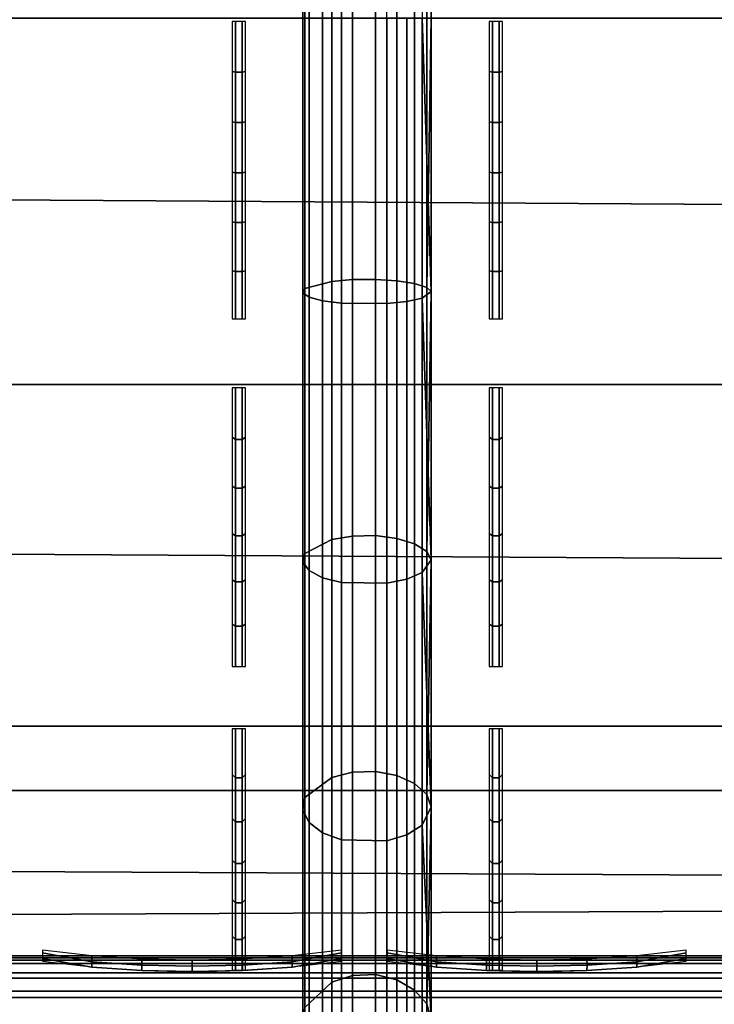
# Model space of a CAD drawing. Header units: inches. Extents: x 0 to 46, y -28.1 to 0.
# Tile 178 of 256: x 22.855 to 23.395, y -27.676 to -26.911. Entities that reach past the tile are written whole.
import ezdxf

# ---------------------------------------------------------------- set-up
doc = ezdxf.new("R2010")
doc.units = ezdxf.units.IN
doc.header["$LTSCALE"] = 0.03937
doc.header["$MEASUREMENT"] = 0
for name, color, linetype in [('A-FURN-3-ST', 151, 'Continuous'), ('A-FURN-3-ST-SEAM', 250, 'Continuous'), ('A-FURN-3-STITCH', 15, 'Continuous')]:
    doc.layers.add(name, color=color, linetype=linetype)

msp = doc.modelspace()

# ---------------------------------------------------------------- meshes
at = {"layer": 'A-FURN-3-ST'}
mesh = msp.add_polyface(dxfattribs=at)
corners = [(0.25, -5.45916, 18), (45.75, -5.45916, 18), (0.25, -5.17459, 17.96255), (45.75, -5.17459, 17.96255), (0.25, -4.9094, 17.85277), (45.75, -4.9094, 17.85277), (0.25, -4.68164, 17.67812), (45.75, -4.68164, 17.67812), (0.25, -4.50681, 17.45049), (45.75, -4.50681, 17.45049), (0.25, -4.39682, 17.18538), (45.75, -4.39682, 17.18538), (0.25, -4.35916, 16.90085), (45.75, -4.35038, 5.50038), (0.25, -4.35038, 5.50038), (0.25, -4.38833, 5.30892), (45.75, -4.38833, 5.30892), (0.25, -4.4967, 5.14658), (45.75, -4.4967, 5.14658), (0.25, -4.65895, 5.0381), (45.75, -4.65895, 5.0381), (0.25, -4.85038, 5), (0.25, -27.51, 5), (0.125, -4.85038, 5.03349), (0.125, -27.51, 5.03349), (0.03349, -4.85038, 5.125), (0.03349, -4.50385, 5.35669), (0.125, -4.38388, 5.50036), (0.125, -4.41929, 5.32172), (0.125, -4.52039, 5.17026), (0.125, -4.67178, 5.06904), (0.03349, -4.48416, 16.90075), (0.125, -4.39265, 16.90082), (0.125, -4.42917, 17.17669), (0.03349, -5.20693, 17.84181), (0.125, -5.45916, 17.96651), (0.125, -5.18326, 17.9302), (0.03349, -4.76999, 17.58969), (0.125, -4.70531, 17.65442), (0.125, -4.53581, 17.43373), (0.03349, -4.61503, 17.38793), (0.03349, -4.51754, 17.15295), (0.125, -4.92614, 17.82376), (0.125, -26.91, 17.96651), (0.25, -26.91, 18)]
mesh.append_faces([[corners[k] for k in face] for face in [(0, 1, 2), (2, 3, 4), (4, 5, 6), (6, 7, 8), (8, 9, 10), (10, 11, 12), (12, 13, 14), (14, 13, 15), (15, 16, 17), (17, 18, 19), (19, 20, 21), (21, 22, 23), (23, 24, 25), (26, 27, 28), (28, 27, 14), (28, 14, 15), (28, 15, 29), (29, 15, 17), (29, 17, 30), (30, 17, 19), (30, 19, 23), (23, 19, 21), (23, 25, 30), (27, 31, 32), (27, 32, 14), (14, 32, 12), (31, 33, 32), (32, 33, 10), (32, 10, 12), (34, 35, 36), (37, 38, 39, 40), (40, 39, 33, 41), (35, 0, 36), (36, 0, 2), (36, 2, 42), (42, 2, 4), (42, 4, 38), (38, 4, 6), (38, 6, 39), (39, 6, 8), (39, 8, 33), (33, 8, 10), (35, 43, 0), (44, 1, 0)]])
mesh = msp.add_polyface(dxfattribs=at)
corners = [(45.875, -4.85038, 5.03349), (45.875, -27.51, 5.03349), (45.75, -4.85038, 5), (45.75, -4.35038, 5.50038), (45.875, -4.38388, 5.50036), (45.75, -4.38833, 5.30892), (45.875, -4.41929, 5.32172), (45.75, -4.4967, 5.14658), (45.875, -4.52039, 5.17026), (45.75, -4.65895, 5.0381), (45.875, -4.67178, 5.06904), (45.96651, -4.70681, 5.15357), (45.96651, -4.47538, 5.50029), (45.96651, -4.50385, 5.35669), (45.96651, -4.58512, 5.23494), (45.75, -4.35916, 16.90085), (45.875, -4.39265, 16.90082), (45.75, -5.45916, 18), (45.875, -5.45916, 17.96651), (45.75, -5.17459, 17.96255), (45.875, -5.18326, 17.9302), (45.75, -4.9094, 17.85277), (45.875, -4.92614, 17.82376), (45.75, -4.68164, 17.67812), (45.875, -4.70531, 17.65442), (45.75, -4.50681, 17.45049), (45.875, -4.53581, 17.43373), (45.75, -4.39682, 17.18538), (45.875, -4.42917, 17.17669), (45.96651, -4.51754, 17.15295), (45.96651, -5.45916, 17.875), (45.75, -26.91, 18), (45.875, -26.91, 17.96651), (0.25, -5.17459, 17.96255), (0.25, -4.9094, 17.85277), (0.25, -4.68164, 17.67812), (0.25, -4.50681, 17.45049), (0.25, -4.39682, 17.18538), (0.25, -4.35916, 16.90085), (0.25, -4.38833, 5.30892), (0.25, -4.4967, 5.14658), (0.25, -4.65895, 5.0381), (0.25, -4.85038, 5), (45.75, -27.51, 5)]
mesh.append_faces([[corners[k] for k in face] for face in [(0, 1, 2), (3, 4, 5), (5, 4, 6), (5, 6, 7), (7, 6, 8), (7, 8, 9), (9, 8, 10), (9, 10, 2), (2, 10, 0), (0, 10, 11), (12, 6, 4), (8, 6, 13, 14), (3, 15, 4), (4, 15, 16), (4, 16, 12), (17, 18, 19), (19, 18, 20), (19, 20, 21), (21, 20, 22), (21, 22, 23), (23, 22, 24), (23, 24, 25), (25, 24, 26), (25, 26, 27), (27, 26, 28), (27, 28, 15), (15, 28, 16), (16, 28, 29), (18, 30, 20), (17, 31, 18), (18, 32, 30), (33, 17, 19), (34, 19, 21), (35, 21, 23), (36, 23, 25), (37, 25, 27), (38, 27, 15), (15, 3, 38), (39, 3, 5), (40, 5, 7), (41, 7, 9), (42, 9, 2), (2, 43, 42)]])
mesh = msp.add_polyface(dxfattribs=at)
corners = [(0.25, -4.85038, 5), (45.75, -27.51, 5), (0.25, -27.51, 5), (0.125, -4.85038, 5.03349), (0.125, -27.51, 5.03349), (0.25, -28.01, 5.5), (0.125, -27.97651, 5.5), (0.25, -27.97194, 5.30866), (0.125, -27.941, 5.32148), (0.25, -27.86356, 5.14645), (0.125, -27.83987, 5.17013), (0.25, -27.70134, 5.03806), (0.125, -27.68853, 5.069), (0.03349, -27.65351, 5.15355), (0.03349, -27.885, 5.5), (0.25, -28.01, 16.9), (0.125, -27.97651, 16.9), (0.25, -26.91, 18), (0.125, -26.91, 17.96651), (0.25, -27.1947, 17.96252), (0.125, -27.18603, 17.93017), (0.25, -27.46, 17.85263), (0.125, -27.44325, 17.82362), (0.25, -27.68782, 17.67782), (0.125, -27.66414, 17.65413), (0.25, -27.86263, 17.45), (0.125, -27.83362, 17.43325), (0.25, -27.97252, 17.1847), (0.125, -27.94017, 17.17603), (0.03349, -27.85178, 17.15235), (0.03349, -26.91, 17.875), (0.03349, -27.59943, 17.58943), (0.03349, -27.75438, 17.3875), (0.125, -5.45916, 17.96651), (0.25, -5.45916, 18), (45.75, -28.01, 16.9), (45.75, -27.97252, 17.1847), (45.75, -27.86263, 17.45), (45.75, -27.68782, 17.67782), (45.75, -27.46, 17.85263), (45.75, -27.1947, 17.96252), (45.75, -27.70134, 5.03806), (45.75, -27.86356, 5.14645), (45.75, -27.97194, 5.30866)]
mesh.append_faces([[corners[k] for k in face] for face in [(0, 1, 2), (3, 2, 4), (5, 6, 7), (7, 6, 8), (7, 8, 9), (9, 8, 10), (9, 10, 11), (11, 10, 12), (11, 12, 2), (2, 12, 4), (4, 12, 13), (14, 8, 6), (5, 15, 6), (6, 15, 16), (6, 16, 14), (17, 18, 19), (19, 18, 20), (19, 20, 21), (21, 20, 22), (21, 22, 23), (23, 22, 24), (23, 24, 25), (25, 24, 26), (25, 26, 27), (27, 26, 28), (27, 28, 15), (15, 28, 16), (16, 28, 29), (18, 30, 20), (24, 31, 32, 26), (26, 32, 29, 28), (33, 30, 18), (34, 18, 17), (15, 35, 27), (27, 36, 25), (25, 37, 23), (23, 38, 21), (21, 39, 19), (19, 40, 17), (5, 35, 15), (2, 1, 11), (11, 41, 9), (9, 42, 7), (7, 43, 5)]])
mesh = msp.add_polyface(dxfattribs=at)
corners = [(45.875, -4.85038, 5.03349), (45.96651, -27.51, 5.125), (45.875, -27.51, 5.03349), (45.75, -4.85038, 5), (45.75, -27.51, 5), (45.96651, -27.85646, 5.35649), (45.875, -27.97651, 5.5), (45.875, -27.941, 5.32148), (45.75, -28.01, 5.5), (45.75, -27.97194, 5.30866), (45.875, -27.83987, 5.17013), (45.75, -27.86356, 5.14645), (45.875, -27.68853, 5.069), (45.75, -27.70134, 5.03806), (45.96651, -27.65351, 5.15355), (45.96651, -27.77517, 5.23483), (45.96651, -27.885, 16.9), (45.875, -27.97651, 16.9), (45.75, -28.01, 16.9), (45.875, -27.94017, 17.17603), (45.75, -27.97252, 17.1847), (45.96651, -27.16235, 17.84178), (45.875, -26.91, 17.96651), (45.875, -27.18603, 17.93017), (45.75, -26.91, 18), (45.75, -27.1947, 17.96252), (45.875, -27.44325, 17.82362), (45.75, -27.46, 17.85263), (45.875, -27.66414, 17.65413), (45.75, -27.68782, 17.67782), (45.875, -27.83362, 17.43325), (45.75, -27.86263, 17.45), (45.875, -5.45916, 17.96651), (0.25, -27.97252, 17.1847), (0.25, -27.86263, 17.45), (0.25, -27.68782, 17.67782), (0.25, -27.46, 17.85263), (0.25, -27.1947, 17.96252), (0.25, -26.91, 18), (0.25, -28.01, 5.5), (0.25, -27.70134, 5.03806), (0.25, -27.86356, 5.14645), (0.25, -27.97194, 5.30866), (45.75, -5.45916, 18)]
mesh.append_faces([[corners[k] for k in face] for face in [(0, 1, 2), (3, 2, 4), (5, 6, 7), (7, 6, 8), (7, 8, 9), (7, 9, 10), (10, 9, 11), (10, 11, 12), (12, 11, 13), (12, 13, 2), (2, 13, 4), (2, 1, 12), (12, 14, 15, 10), (6, 16, 17), (6, 17, 8), (8, 17, 18), (16, 19, 17), (17, 19, 20), (17, 20, 18), (21, 22, 23), (22, 24, 23), (23, 24, 25), (23, 25, 26), (26, 25, 27), (26, 27, 28), (28, 27, 29), (28, 29, 30), (30, 29, 31), (30, 31, 19), (19, 31, 20), (32, 24, 22), (33, 18, 20), (34, 20, 31), (35, 31, 29), (36, 29, 27), (37, 27, 25), (38, 25, 24), (8, 18, 39), (40, 4, 13), (41, 13, 11), (42, 11, 9), (39, 9, 8), (24, 43, 38)]])
at = {"layer": 'A-FURN-3-ST-SEAM'}
mesh = msp.add_polyface(dxfattribs=at)
corners = [(23.175, -26.91, 18), (23.16794, -23.33486, 18.02554), (23.16794, -26.91, 18.02554), (23.175, -27.12256, 17.97905), (23.16794, -27.12756, 18.00408), (23.175, -27.33095, 17.91627), (23.10543, -27.13149, 18.02402), (23.1405, -27.13174, 18.02529), (23.1405, -26.91, 18.04716), (23.10543, -26.91, 18.04586), (23.1405, -23.33486, 18.04716), (23.10543, -23.33486, 18.04586), (23.09052, -23.33486, 18.03618), (23.09052, -26.91, 18.03618), (23.09052, -27.12961, 18.01452), (23.07526, -27.1235, 17.98347), (23.08012, -27.12681, 18.00031), (23.08012, -26.91, 18.02169), (23.07526, -26.91, 18.00452), (23.08012, -23.33486, 18.02169), (23.07526, -23.33486, 18.00452), (23.07686, -23.33486, 17.98681), (23.07686, -26.91, 17.98681), (23.07686, -27.12007, 17.9661), (23.1484, -27.11417, 17.93613), (23.13168, -27.11305, 17.93044), (23.13168, -26.91, 17.95046), (23.1484, -26.91, 17.95626), (23.13168, -23.33486, 17.95046), (23.1484, -23.33486, 17.95626), (23.16218, -23.33486, 17.96752), (23.16218, -26.91, 17.96752), (23.16218, -27.11634, 17.94717), (23.17155, -27.32431, 17.90022), (23.17155, -27.11926, 17.962), (23.17155, -26.91, 17.98263), (23.175, -23.33486, 18), (23.114, -23.33486, 17.95149), (23.114, -26.91, 17.95149), (23.114, -27.11324, 17.93144), (23.13168, -27.312, 17.8705), (23.114, -27.31239, 17.87144), (23.17155, -23.33486, 17.98263), (23.09784, -27.11466, 17.93863), (23.09784, -26.91, 17.95881), (23.09784, -23.33486, 17.95881), (23.15625, -27.13016, 18.01729), (23.15625, -26.91, 18.039)]
mesh.append_faces([[corners[k] for k in face] for face in [(0, 1, 2), (0, 2, 3), (3, 2, 4), (3, 4, 5), (6, 7, 8, 9), (9, 8, 10, 11), (11, 12, 13, 9), (9, 13, 14, 6), (15, 16, 17, 18), (18, 17, 19, 20), (20, 21, 22, 18), (18, 22, 23, 15), (24, 25, 26, 27), (27, 26, 28, 29), (29, 30, 31, 27), (27, 31, 32, 24), (3, 33, 34), (3, 34, 0), (0, 34, 35), (0, 35, 36), (37, 28, 26, 38), (38, 26, 25, 39), (39, 25, 40, 41), (34, 32, 31, 35), (35, 31, 30, 42), (39, 43, 44, 38), (38, 44, 45, 37), (43, 23, 22, 44), (44, 22, 21, 45), (16, 14, 13, 17), (17, 13, 12, 19), (7, 46, 47, 8), (46, 4, 2, 47)]])
mesh = msp.add_polyface(dxfattribs=at)
corners = [(23.175, -27.33095, 17.91627), (23.16794, -27.12756, 18.00408), (23.16794, -27.34073, 17.93986), (23.175, -27.52283, 17.8134), (23.16794, -27.53705, 17.83462), (23.10543, -27.54837, 17.85149), (23.1405, -27.54909, 17.85257), (23.1405, -27.349, 17.95983), (23.10543, -27.3485, 17.95863), (23.1405, -27.13174, 18.02529), (23.10543, -27.13149, 18.02402), (23.09052, -27.12961, 18.01452), (23.09052, -27.3448, 17.94969), (23.09052, -27.54297, 17.84345), (23.07526, -27.52534, 17.81717), (23.08012, -27.5349, 17.83142), (23.08012, -27.33926, 17.93631), (23.07526, -27.33268, 17.92044), (23.08012, -27.12681, 18.00031), (23.07526, -27.1235, 17.98347), (23.07686, -27.12007, 17.9661), (23.07686, -27.32591, 17.90408), (23.07686, -27.51547, 17.80246), (23.1484, -27.49845, 17.77709), (23.13168, -27.49522, 17.77228), (23.13168, -27.312, 17.8705), (23.1484, -27.31422, 17.87585), (23.13168, -27.11305, 17.93044), (23.1484, -27.11417, 17.93613), (23.16218, -27.11634, 17.94717), (23.16218, -27.31852, 17.88626), (23.16218, -27.50472, 17.78644), (23.17155, -27.67577, 17.66537), (23.17155, -27.51314, 17.79899), (23.17155, -27.32431, 17.90022), (23.175, -27.12256, 17.97905), (23.114, -27.31239, 17.87144), (23.114, -27.49579, 17.77313), (23.13168, -27.65301, 17.64262), (23.114, -27.65374, 17.64335), (23.17155, -27.11926, 17.962), (23.09784, -27.11466, 17.93863), (23.114, -27.11324, 17.93144), (23.09784, -27.31519, 17.87821), (23.09784, -27.49987, 17.77921), (23.15625, -27.13016, 18.01729), (23.15625, -27.34588, 17.9523), (23.15625, -27.54455, 17.8458)]
mesh.append_faces([[corners[k] for k in face] for face in [(0, 1, 2), (0, 2, 3), (3, 2, 4), (5, 6, 7, 8), (8, 7, 9, 10), (10, 11, 12, 8), (8, 12, 13, 5), (14, 15, 16, 17), (17, 16, 18, 19), (19, 20, 21, 17), (17, 21, 22, 14), (23, 24, 25, 26), (26, 25, 27, 28), (28, 29, 30, 26), (26, 30, 31, 23), (3, 32, 33), (3, 33, 0), (0, 33, 34), (0, 34, 35), (36, 25, 24, 37), (37, 24, 38, 39), (29, 40, 34, 30), (30, 34, 33, 31), (41, 42, 36, 43), (43, 36, 37, 44), (20, 41, 43, 21), (21, 43, 44, 22), (11, 18, 16, 12), (12, 16, 15, 13), (45, 9, 7, 46), (46, 7, 6, 47), (1, 45, 46, 2), (2, 46, 47, 4)]])
mesh = msp.add_polyface(dxfattribs=at)
corners = [(23.175, -27.52283, 17.8134), (23.16794, -27.53705, 17.83462), (23.175, -27.68795, 17.67775), (23.16794, -27.70612, 17.6957), (23.175, -27.82342, 17.51285), (23.16794, -27.84463, 17.52708), (23.10543, -27.8615, 17.5384), (23.1405, -27.86258, 17.53912), (23.1405, -27.72141, 17.71098), (23.10543, -27.72049, 17.71006), (23.1405, -27.54909, 17.85257), (23.10543, -27.54837, 17.85149), (23.09052, -27.54297, 17.84345), (23.09052, -27.71364, 17.70322), (23.09052, -27.85346, 17.53301), (23.07526, -27.82718, 17.51537), (23.08012, -27.84144, 17.52494), (23.08012, -27.7034, 17.69298), (23.07526, -27.69125, 17.68084), (23.08012, -27.5349, 17.83142), (23.07526, -27.52534, 17.81717), (23.07686, -27.51547, 17.80246), (23.07686, -27.67872, 17.66832), (23.07686, -27.81247, 17.5055), (23.1484, -27.7871, 17.48848), (23.13168, -27.78229, 17.48525), (23.13168, -27.65301, 17.64262), (23.1484, -27.65711, 17.64672), (23.13168, -27.49522, 17.77228), (23.1484, -27.49845, 17.77709), (23.16218, -27.50472, 17.78644), (23.16218, -27.66508, 17.65468), (23.16218, -27.79645, 17.49475), (23.17155, -27.809, 17.50317), (23.17155, -27.67577, 17.66537), (23.114, -27.65374, 17.64335), (23.114, -27.78314, 17.48582), (23.13168, -27.88046, 17.30196), (23.114, -27.88141, 17.30235), (23.17155, -27.51314, 17.79899), (23.09784, -27.49987, 17.77921), (23.114, -27.49579, 17.77313), (23.09784, -27.65892, 17.64853), (23.09784, -27.78922, 17.4899), (23.15625, -27.54455, 17.8458), (23.15625, -27.71564, 17.70522), (23.15625, -27.85581, 17.53458)]
mesh.append_faces([[corners[k] for k in face] for face in [(0, 1, 2), (2, 1, 3), (2, 3, 4), (4, 3, 5), (6, 7, 8, 9), (9, 8, 10, 11), (11, 12, 13, 9), (9, 13, 14, 6), (15, 16, 17, 18), (18, 17, 19, 20), (20, 21, 22, 18), (18, 22, 23, 15), (24, 25, 26, 27), (27, 26, 28, 29), (29, 30, 31, 27), (27, 31, 32, 24), (4, 33, 2), (2, 33, 34), (2, 34, 0), (35, 26, 25, 36), (36, 25, 37, 38), (30, 39, 34, 31), (31, 34, 33, 32), (40, 41, 35, 42), (42, 35, 36, 43), (21, 40, 42, 22), (22, 42, 43, 23), (12, 19, 17, 13), (13, 17, 16, 14), (44, 10, 8, 45), (45, 8, 7, 46), (1, 44, 45, 3), (3, 45, 46, 5)]])
mesh = msp.add_polyface(dxfattribs=at)
corners = [(34.5, -27.63855, 17.67058), (36.375, -27.6444, 17.65387), (34.5, -27.6444, 17.65387), (9.625, -27.63855, 17.67058), (9.625, -27.6444, 17.65387), (7.75, -27.63855, 17.67058), (9.625, -27.67102, 17.631), (9.625, -27.65579, 17.64021), (34.5, -27.65579, 17.64021), (34.5, -27.67102, 17.631), (36.375, -27.65579, 17.64021), (36.375, -27.67102, 17.631), (36.375, -27.68838, 17.6276), (34.5, -27.68838, 17.6276), (9.625, -27.68838, 17.6276), (9.625, -27.72072, 17.64061), (9.625, -27.70575, 17.63109), (34.5, -27.70575, 17.63109), (34.5, -27.72072, 17.64061), (36.375, -27.70575, 17.63109), (36.375, -27.72072, 17.64061), (36.375, -27.73757, 17.67127), (34.5, -27.73757, 17.67127), (9.625, -27.73757, 17.67127), (9.625, -27.72945, 17.70535), (9.625, -27.73667, 17.68903), (34.5, -27.73667, 17.68903), (34.5, -27.72945, 17.70535), (7.75, -27.64196, 17.69685), (9.625, -27.64196, 17.69685), (34.5, -27.64196, 17.69685), (36.375, -27.63855, 17.67058), (36.375, -27.73667, 17.68903), (7.75, -27.70575, 17.63109), (7.75, -27.68838, 17.6276), (7.75, -27.65579, 17.64021), (7.75, -27.6444, 17.65387), (34.5, -27.65165, 17.71182), (9.625, -27.65165, 17.71182), (7.75, -27.65165, 17.71182), (34.5, -27.6661, 17.7221), (9.625, -27.6661, 17.7221), (7.75, -27.6661, 17.7221), (34.5, -27.70101, 17.72573), (9.625, -27.70101, 17.72573), (7.75, -27.70101, 17.72573), (34.5, -27.71712, 17.71823), (9.625, -27.71712, 17.71823), (7.75, -27.71712, 17.71823), (7.75, -27.72945, 17.70535)]
mesh.append_faces([[corners[k] for k in face] for face in [(0, 1, 2), (0, 2, 3), (3, 2, 4), (3, 4, 5), (3, 28, 29), (3, 29, 0), (0, 29, 30), (0, 30, 31)]])
mesh.append_faces([[corners[k] for k in face] for face in [(6, 7, 8, 9), (9, 8, 10, 11), (11, 12, 13, 9), (9, 13, 14, 6), (15, 16, 17, 18), (18, 17, 19, 20), (20, 21, 22, 18), (18, 22, 23, 15), (24, 25, 26, 27), (21, 32, 26, 22), (22, 26, 25, 23), (12, 19, 17, 13), (13, 17, 16, 14), (14, 16, 33, 34), (2, 8, 7, 4), (4, 7, 35, 36), (37, 30, 29, 38), (38, 29, 28, 39), (40, 37, 38, 41), (41, 38, 39, 42), (43, 40, 41, 44), (44, 41, 42, 45), (46, 43, 44, 47), (47, 44, 45, 48), (27, 46, 47, 24), (24, 47, 48, 49)]], dxfattribs={"vtx0": -1, "vtx2": -1})
at = {"layer": 'A-FURN-3-STITCH'}
mesh = msp.add_polymesh((7, 4), dxfattribs=at)
for k, corner in enumerate([(23.02038, -27.1437, 17.97452), (23.02299, -27.14369, 17.97449), (23.02819, -27.14369, 17.97449), (23.0308, -27.1437, 17.97452), (23.02038, -27.10641, 17.98631), (23.02299, -27.10691, 17.99079), (23.02819, -27.10691, 17.99079), (23.0308, -27.10641, 17.98631), (23.02038, -27.06832, 17.99514), (23.02299, -27.06882, 17.99962), (23.02819, -27.06882, 17.99962), (23.0308, -27.06832, 17.99514), (23.02038, -27.02966, 18.00095), (23.02299, -27.03015, 18.00544), (23.02819, -27.03015, 18.00544), (23.0308, -27.02966, 18.00095), (23.02038, -26.99065, 18.00372), (23.02299, -26.99115, 18.0082), (23.02819, -26.99115, 18.0082), (23.0308, -26.99065, 18.00372), (23.02038, -26.95155, 18.00342), (23.02299, -26.95205, 18.0079), (23.02819, -26.95205, 18.0079), (23.0308, -26.95155, 18.00342), (23.02038, -26.9126, 18.00005), (23.02299, -26.9126, 18.0001), (23.02819, -26.9126, 18.0001), (23.0308, -26.9126, 18.00005)]):
    mesh.set_mesh_vertex(divmod(k, 4), corner)
mesh = msp.add_polymesh((7, 4), dxfattribs=at)
for k, corner in enumerate([(23.22006, -27.1437, 17.97452), (23.22266, -27.14369, 17.97449), (23.22787, -27.14369, 17.97449), (23.23048, -27.1437, 17.97452), (23.22006, -27.10641, 17.98631), (23.22266, -27.10691, 17.99079), (23.22787, -27.10691, 17.99079), (23.23048, -27.10641, 17.98631), (23.22006, -27.06832, 17.99514), (23.22266, -27.06882, 17.99962), (23.22787, -27.06882, 17.99962), (23.23048, -27.06832, 17.99514), (23.22006, -27.02966, 18.00095), (23.22266, -27.03015, 18.00544), (23.22787, -27.03015, 18.00544), (23.23048, -27.02966, 18.00095), (23.22006, -26.99065, 18.00372), (23.22266, -26.99115, 18.0082), (23.22787, -26.99115, 18.0082), (23.23048, -26.99065, 18.00372), (23.22006, -26.95155, 18.00342), (23.22266, -26.95205, 18.0079), (23.22787, -26.95205, 18.0079), (23.23048, -26.95155, 18.00342), (23.22006, -26.9126, 18.00005), (23.22266, -26.9126, 18.0001), (23.22787, -26.9126, 18.0001), (23.23048, -26.9126, 18.00005)]):
    mesh.set_mesh_vertex(divmod(k, 4), corner)
mesh = msp.add_polymesh((7, 4), dxfattribs=at)
for k, corner in enumerate([(23.02038, -27.41384, 17.87742), (23.02299, -27.41383, 17.87739), (23.02819, -27.41383, 17.87739), (23.0308, -27.41384, 17.87742), (23.02038, -27.38088, 17.89846), (23.02299, -27.38252, 17.90266), (23.02819, -27.38252, 17.90266), (23.0308, -27.38088, 17.89846), (23.02038, -27.34637, 17.91685), (23.02299, -27.34801, 17.92105), (23.02819, -27.34801, 17.92105), (23.0308, -27.34637, 17.91685), (23.02038, -27.31053, 17.93247), (23.02299, -27.31217, 17.93667), (23.02819, -27.31217, 17.93667), (23.0308, -27.31053, 17.93247), (23.02038, -27.27357, 17.94524), (23.02299, -27.27521, 17.94944), (23.02819, -27.27521, 17.94944), (23.0308, -27.27357, 17.94524), (23.02038, -27.23572, 17.95507), (23.02299, -27.23736, 17.95927), (23.02819, -27.23736, 17.95927), (23.0308, -27.23572, 17.95507), (23.02038, -27.19722, 17.9619), (23.02299, -27.19724, 17.96195), (23.02819, -27.19724, 17.96195), (23.0308, -27.19722, 17.9619)]):
    mesh.set_mesh_vertex(divmod(k, 4), corner)
mesh = msp.add_polymesh((7, 4), dxfattribs=at)
for k, corner in enumerate([(23.22006, -27.41384, 17.87742), (23.22266, -27.41383, 17.87739), (23.22787, -27.41383, 17.87739), (23.23048, -27.41384, 17.87742), (23.22006, -27.38088, 17.89846), (23.22266, -27.38252, 17.90266), (23.22787, -27.38252, 17.90266), (23.23048, -27.38088, 17.89846), (23.22006, -27.34637, 17.91685), (23.22266, -27.34801, 17.92105), (23.22787, -27.34801, 17.92105), (23.23048, -27.34637, 17.91685), (23.22006, -27.31053, 17.93247), (23.22266, -27.31217, 17.93667), (23.22787, -27.31217, 17.93667), (23.23048, -27.31053, 17.93247), (23.22006, -27.27357, 17.94524), (23.22266, -27.27521, 17.94944), (23.22787, -27.27521, 17.94944), (23.23048, -27.27357, 17.94524), (23.22006, -27.23572, 17.95507), (23.22266, -27.23736, 17.95927), (23.22787, -27.23736, 17.95927), (23.23048, -27.23572, 17.95507), (23.22006, -27.19722, 17.9619), (23.22266, -27.19724, 17.96195), (23.22787, -27.19724, 17.96195), (23.23048, -27.19722, 17.9619)]):
    mesh.set_mesh_vertex(divmod(k, 4), corner)
mesh = msp.add_polymesh((7, 4), dxfattribs=at)
for k, corner in enumerate([(23.02038, -27.64965, 17.71371), (23.02299, -27.64963, 17.71369), (23.02819, -27.64963, 17.71369), (23.0308, -27.64965, 17.71371), (23.02038, -27.62325, 17.74256), (23.02299, -27.62592, 17.7462), (23.02819, -27.62592, 17.7462), (23.0308, -27.62325, 17.74256), (23.02038, -27.59468, 17.76926), (23.02299, -27.59735, 17.77289), (23.02819, -27.59735, 17.77289), (23.0308, -27.59468, 17.76926), (23.02038, -27.5641, 17.79363), (23.02299, -27.56677, 17.79726), (23.02819, -27.56677, 17.79726), (23.0308, -27.5641, 17.79363), (23.02038, -27.53171, 17.81553), (23.02299, -27.53438, 17.81916), (23.02819, -27.53438, 17.81916), (23.0308, -27.53171, 17.81553), (23.02038, -27.4977, 17.83481), (23.02299, -27.50037, 17.83845), (23.02819, -27.50037, 17.83845), (23.0308, -27.4977, 17.83481), (23.02038, -27.46228, 17.85138), (23.02299, -27.46231, 17.85142), (23.02819, -27.46231, 17.85142), (23.0308, -27.46228, 17.85138)]):
    mesh.set_mesh_vertex(divmod(k, 4), corner)
mesh = msp.add_polymesh((7, 4), dxfattribs=at)
for k, corner in enumerate([(23.22006, -27.64965, 17.71371), (23.22266, -27.64963, 17.71369), (23.22787, -27.64963, 17.71369), (23.23048, -27.64965, 17.71371), (23.22006, -27.62325, 17.74256), (23.22266, -27.62592, 17.7462), (23.22787, -27.62592, 17.7462), (23.23048, -27.62325, 17.74256), (23.22006, -27.59468, 17.76926), (23.22266, -27.59735, 17.77289), (23.22787, -27.59735, 17.77289), (23.23048, -27.59468, 17.76926), (23.22006, -27.5641, 17.79363), (23.22266, -27.56677, 17.79726), (23.22787, -27.56677, 17.79726), (23.23048, -27.5641, 17.79363), (23.22006, -27.53171, 17.81553), (23.22266, -27.53438, 17.81916), (23.22787, -27.53438, 17.81916), (23.23048, -27.53171, 17.81553), (23.22006, -27.4977, 17.83481), (23.22266, -27.50037, 17.83845), (23.22787, -27.50037, 17.83845), (23.23048, -27.4977, 17.83481), (23.22006, -27.46228, 17.85138), (23.22266, -27.46231, 17.85142), (23.22787, -27.46231, 17.85142), (23.23048, -27.46228, 17.85138)]):
    mesh.set_mesh_vertex(divmod(k, 4), corner)
mesh = msp.add_polymesh((7, 4), dxfattribs=at)
for k, corner in enumerate([(23.10533, -27.64276, 17.71536), (23.10534, -27.64058, 17.7168), (23.10537, -27.63627, 17.71972), (23.10538, -27.63413, 17.7212), (23.06704, -27.64703, 17.72204), (23.06709, -27.64741, 17.72723), (23.06711, -27.6431, 17.73015), (23.06709, -27.63841, 17.72788), (23.02824, -27.64961, 17.72621), (23.02829, -27.64998, 17.7314), (23.02832, -27.64567, 17.73432), (23.0283, -27.64099, 17.73205), (22.98919, -27.65047, 17.72785), (22.98924, -27.65084, 17.73304), (22.98926, -27.64653, 17.73596), (22.98924, -27.64185, 17.73369), (22.9501, -27.64961, 17.72695), (22.95015, -27.64999, 17.73215), (22.95018, -27.64567, 17.73507), (22.95016, -27.64099, 17.73279), (22.91124, -27.64704, 17.72352), (22.91129, -27.64741, 17.72871), (22.91132, -27.6431, 17.73163), (22.91129, -27.63841, 17.72936), (22.87283, -27.64276, 17.71757), (22.87284, -27.64063, 17.71907), (22.87287, -27.63632, 17.72199), (22.87289, -27.63414, 17.72341)]):
    mesh.set_mesh_vertex(divmod(k, 4), corner)
mesh = msp.add_polymesh((7, 4), dxfattribs=at)
for k, corner in enumerate([(23.37318, -27.64276, 17.71536), (23.3732, -27.64058, 17.7168), (23.37322, -27.63627, 17.71972), (23.37324, -27.63413, 17.7212), (23.33489, -27.64703, 17.72204), (23.33494, -27.64741, 17.72723), (23.33497, -27.6431, 17.73015), (23.33495, -27.63841, 17.72788), (23.2961, -27.64961, 17.72621), (23.29615, -27.64998, 17.7314), (23.29618, -27.64567, 17.73432), (23.29616, -27.64099, 17.73205), (23.25704, -27.65047, 17.72785), (23.25709, -27.65084, 17.73304), (23.25712, -27.64653, 17.73596), (23.2571, -27.64185, 17.73369), (23.21796, -27.64961, 17.72695), (23.21801, -27.64999, 17.73215), (23.21804, -27.64567, 17.73507), (23.21802, -27.64099, 17.73279), (23.1791, -27.64704, 17.72352), (23.17915, -27.64741, 17.72871), (23.17917, -27.6431, 17.73163), (23.17915, -27.63841, 17.72936), (23.14069, -27.64276, 17.71757), (23.1407, -27.64063, 17.71907), (23.14073, -27.63632, 17.72199), (23.14074, -27.63414, 17.72341)]):
    mesh.set_mesh_vertex(divmod(k, 4), corner)

doc.saveas('drawing.dxf')
